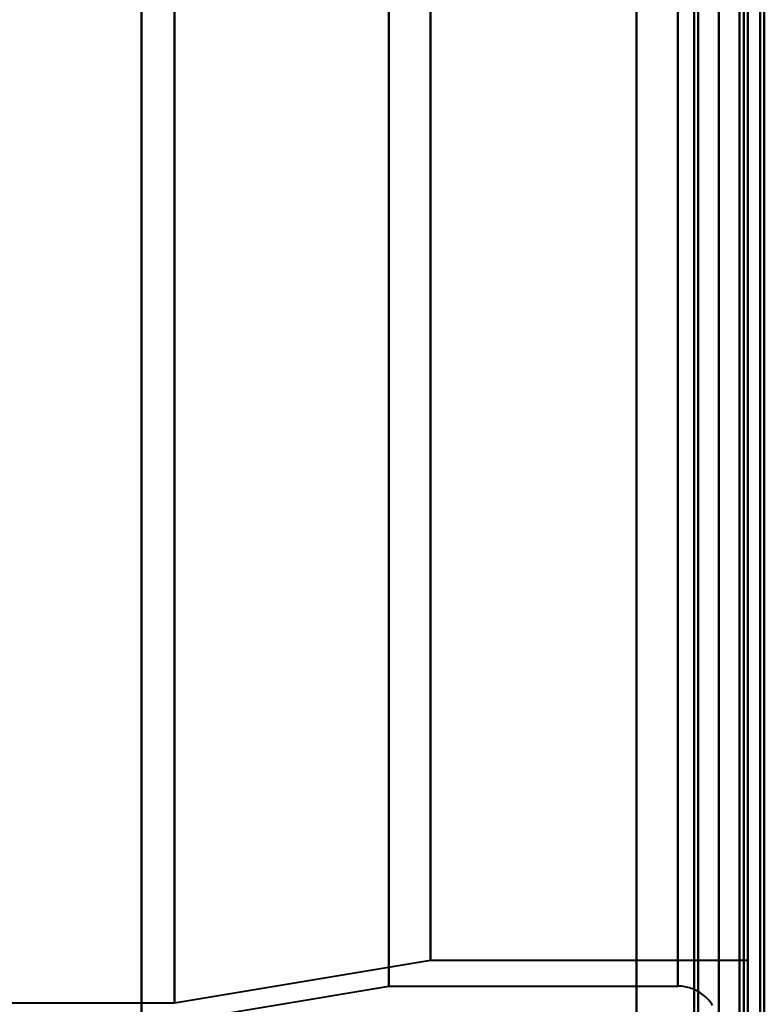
# Model space of a CAD drawing. Header units: millimetres. Extents: x -1087 to 1688, y -120 to 1010.
# Tile 10 of 86: x -515 to -497, y 198 to 222. Entities that reach past the tile are written whole.
import ezdxf

# ---------------------------------------------------------------- set-up
doc = ezdxf.new("R2010")
doc.units = ezdxf.units.MM
doc.layers.add('G-IMPT', color=8, linetype='Continuous', lineweight=40)

# ---------------------------------------------------------------- blocks, each defined once
blk = doc.blocks.new('NEXA 700 CALQUES_dwg-751640-Arrière')
at = {"layer": 'G-IMPT'}
for p, q in [((-498.03, 902.772), (-498.03, 128.972)), ((-498.03, 129.472), (-498.03, 902.272)), ((-498.03, 449.372), (-498.03, 197.372)), ((-499.03, 198.372), (-499.03, 448.372)), ((-497.33, 447.746), (-497.33, 198.998)), ((-497.33, 447.746), (-497.33, 198.998)), ((-512.03, 323.372), (-512.03, 197.372)), ((-512.03, 197.372), (-512.03, 323.372)), ((-511.228, 197.964), (-511.228, 323.372)), ((-511.228, 323.372), (-511.228, 197.964)), ((-506.03, 323.372), (-506.03, 198.372)), ((-506.03, 198.372), (-506.03, 323.372)), ((-505.02, 198.998), (-505.02, 323.372)), ((-505.02, 323.372), (-505.02, 198.998)), ((-499.03, 323.372), (-499.03, 198.372)), ((-499.03, 198.372), (-499.03, 323.372)), ((-498.53, 323.372), (-498.53, 196.872)), ((-498.53, 196.872), (-498.53, 323.372)), ((-498.03, 323.372), (-498.03, 197.372)), ((-498.03, 323.372), (-498.03, 196.872)), ((-498.03, 197.372), (-498.03, 323.372)), ((-498.03, 188.372), (-498.03, 323.372)), ((-498.03, 323.372), (-498.03, 188.372)), ((-498.03, 196.872), (-498.03, 323.372)), ((-497.33, 198.998), (-497.33, 323.372)), ((-497.33, 198.998), (-497.33, 323.372)), ((-497.33, 188.372), (-497.33, 323.372)), ((-497.33, 323.372), (-497.33, 188.372)), ((-511.228, 197.964), (-505.02, 198.998)), ((-505.02, 198.998), (-497.33, 198.998)), ((-512.03, 197.372), (-506.03, 198.372)), ((-506.03, 198.372), (-499.03, 198.372)), ((-552.803, 197.964), (-511.228, 197.964))]:
    blk.add_line(p, q, dxfattribs=at)
at = {"layer": 'G-IMPT', "flags": 128}
for points in [[(-500.03, 128.972), (-500.03, 322.422), (-500.03, 515.872), (-500.03, 709.322), (-500.03, 902.772)], [(-500.03, 902.772), (-500.03, 709.322), (-500.03, 515.872), (-500.03, 322.422), (-500.03, 128.972)], [(-500.03, 128.972), (-500.03, 322.422), (-500.03, 515.872), (-500.03, 709.322), (-500.03, 902.772)], [(-500.03, 902.772), (-500.03, 709.322), (-500.03, 515.872), (-500.03, 322.422), (-500.03, 128.972)], [(-498.03, 902.772), (-498.03, 709.322), (-498.03, 515.872), (-498.03, 322.422), (-498.03, 128.972)], [(-498.03, 128.972), (-498.03, 322.422), (-498.03, 515.872), (-498.03, 709.322), (-498.03, 902.772)], [(-497.53, 902.772), (-497.53, 709.322), (-497.53, 515.872), (-497.53, 322.422), (-497.53, 128.972)], [(-497.43, 902.772), (-497.43, 709.322), (-497.43, 515.872), (-497.43, 322.422), (-497.43, 128.972)], [(-497.43, 128.972), (-497.43, 322.422), (-497.43, 515.872), (-497.43, 709.322), (-497.43, 902.772)], [(-497.43, 128.972), (-497.43, 322.422), (-497.43, 515.872), (-497.43, 709.322), (-497.43, 902.772)], [(-497.03, 129.372), (-497.03, 322.622), (-497.03, 515.872), (-497.03, 709.122), (-497.03, 902.372)], [(-497.03, 902.372), (-497.03, 709.122), (-497.03, 515.872), (-497.03, 322.622), (-497.03, 129.372)], [(-500.03, 902.272), (-500.03, 709.072), (-500.03, 515.872), (-500.03, 322.672), (-500.03, 129.472)], [(-500.03, 129.472), (-500.03, 322.672), (-500.03, 515.872), (-500.03, 709.072), (-500.03, 902.272)], [(-500.03, 129.472), (-500.03, 322.672), (-500.03, 515.872), (-500.03, 709.072), (-500.03, 902.272)], [(-500.03, 902.272), (-500.03, 709.072), (-500.03, 515.872), (-500.03, 322.672), (-500.03, 129.472)], [(-498.63, 129.472), (-498.63, 322.672), (-498.63, 515.872), (-498.63, 709.072), (-498.63, 902.272)], [(-498.63, 902.272), (-498.63, 709.072), (-498.63, 515.872), (-498.63, 322.672), (-498.63, 129.472)], [(-498.63, 902.272), (-498.63, 709.072), (-498.63, 515.872), (-498.63, 322.672), (-498.63, 129.472)], [(-498.63, 129.472), (-498.63, 322.672), (-498.63, 515.872), (-498.63, 709.072), (-498.63, 902.272)], [(-498.63, 129.472), (-498.63, 322.672), (-498.63, 515.872), (-498.63, 709.072), (-498.63, 902.272)], [(-498.63, 902.272), (-498.63, 709.072), (-498.63, 515.872), (-498.63, 322.672), (-498.63, 129.472)], [(-498.53, 129.472), (-498.53, 322.672), (-498.53, 515.872), (-498.53, 709.072), (-498.53, 902.272)], [(-498.53, 902.272), (-498.53, 709.072), (-498.53, 515.872), (-498.53, 322.672), (-498.53, 129.472)], [(-498.03, 902.272), (-498.03, 717.047), (-498.03, 531.822), (-498.03, 346.597), (-498.03, 161.372)], [(-498.03, 902.272), (-498.03, 709.072), (-498.03, 515.872), (-498.03, 322.672), (-498.03, 129.472)], [(-498.03, 161.372), (-498.03, 346.597), (-498.03, 531.822), (-498.03, 717.047), (-498.03, 902.272)], [(-498.03, 129.472), (-498.03, 322.672), (-498.03, 515.872), (-498.03, 709.072), (-498.03, 902.272)], [(-498.03, 902.272), (-498.03, 709.072), (-498.03, 515.872), (-498.03, 322.672), (-498.03, 129.472)], [(-498.03, 129.472), (-498.03, 322.672), (-498.03, 515.872), (-498.03, 709.072), (-498.03, 902.272)], [(-497.53, 129.472), (-497.53, 322.672), (-497.53, 515.872), (-497.53, 709.072), (-497.53, 902.272)], [(-497.53, 902.272), (-497.53, 709.072), (-497.53, 515.872), (-497.53, 322.672), (-497.53, 129.472)], [(-497.53, 129.472), (-497.53, 322.672), (-497.53, 515.872), (-497.53, 709.072), (-497.53, 902.272)], [(-497.53, 902.272), (-497.53, 709.072), (-497.53, 515.872), (-497.53, 322.672), (-497.53, 129.472)], [(-497.53, 129.472), (-497.53, 322.672), (-497.53, 515.872), (-497.53, 709.072), (-497.53, 902.272)], [(-497.53, 902.272), (-497.53, 709.072), (-497.53, 515.872), (-497.53, 322.672), (-497.53, 129.472)], [(-497.03, 902.272), (-497.03, 709.072), (-497.03, 515.872), (-497.03, 322.672), (-497.03, 129.472)], [(-497.03, 129.472), (-497.03, 322.672), (-497.03, 515.872), (-497.03, 709.072), (-497.03, 902.272)], [(-496.93, 161.372), (-496.93, 346.597), (-496.93, 531.822), (-496.93, 717.047), (-496.93, 902.272)], [(-496.93, 902.272), (-496.93, 717.047), (-496.93, 531.822), (-496.93, 346.597), (-496.93, 161.372)], [(-498.183, 197.903), (-498.205, 197.937), (-498.228, 197.969), (-498.253, 198.001), (-498.279, 198.032), (-498.306, 198.061), (-498.334, 198.09), (-498.363, 198.117), (-498.393, 198.143), (-498.425, 198.168), (-498.457, 198.191), (-498.49, 198.214), (-498.524, 198.235), (-498.559, 198.254), (-498.595, 198.272), (-498.631, 198.289), (-498.668, 198.304), (-498.706, 198.318), (-498.744, 198.33), (-498.782, 198.341), (-498.821, 198.35), (-498.86, 198.358), (-498.9, 198.364), (-498.94, 198.368), (-498.98, 198.371), (-499.02, 198.372), (-499.03, 198.372)]]:
    blk.add_lwpolyline(points, dxfattribs=at)

msp = doc.modelspace()

# ---------------------------------------------------------------- block references
at = {"layer": 'G-IMPT'}
msp.add_blockref('NEXA 700 CALQUES_dwg-751640-Arrière', (0, 0), dxfattribs=at)

doc.saveas('drawing.dxf')
